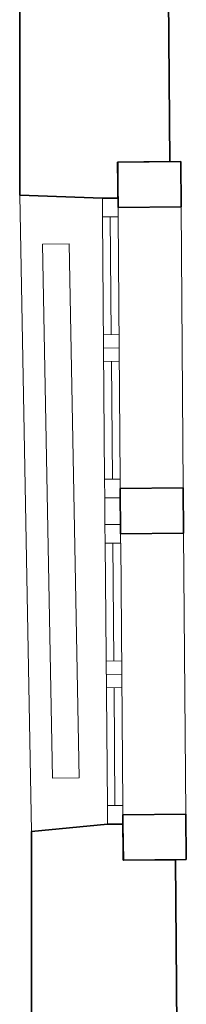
# Model space of a CAD drawing. Extents: x -142 to 528, y -48 to 546.
# Tile 26 of 28: x 284 to 297, y 316 to 389. Entities that reach past the tile are written whole.
import ezdxf
from ezdxf.lldxf.tags import DXFTag

# ---------------------------------------------------------------- set-up
doc = ezdxf.new("R2010")
doc.units = 0
doc.layers.get('0').update_dxf_attribs({"lineweight": 35})
for name, color, linetype, lineweight in [('5_OG-BESTAND', 7, 'Continuous', 25), ('5_OG-HLSE', 7, 'Continuous', 25), ('5_OG-NEU', 7, 'Continuous', 25)]:
    doc.layers.add(name, color=color, linetype=linetype, lineweight=lineweight)
tags = doc.linetypes.add('ALL_S14', pattern=[0.002, 0.001, -0.001]).pattern_tags.tags
tags[6:7] = [DXFTag(74, 4), DXFTag(75, 0), DXFTag(340, '0'), DXFTag(46, 1.0), DXFTag(50, 0.0), DXFTag(44, 0.0), DXFTag(45, 0.0)]
tags[4:5] = [DXFTag(74, 4), DXFTag(75, 0), DXFTag(340, '0'), DXFTag(46, 1.0), DXFTag(50, 0.0), DXFTag(44, 0.0), DXFTag(45, 0.0)]

# ---------------------------------------------------------------- blocks, each defined once
blk = doc.blocks.new('Referenz-A07AMIMB1N', base_point=(-124.39, -25.004))
at = {"layer": '5_OG-BESTAND', "color": 0, "lineweight": 35}
for p, q in [((284.464, 376.28), (284.464, 394.673)), ((284.464, 376.28), (284.464, 394.673)), ((295.613, 392.601), (295.723, 378.787)), ((295.613, 392.601), (295.723, 378.787)), ((291.811, 378.756), (296.551, 378.793)), ((291.838, 375.356), (291.811, 378.756)), ((291.832, 378.756), (291.829, 376.056)), ((291.832, 378.756), (291.829, 376.056)), ((295.723, 378.787), (291.832, 378.756)), ((295.723, 378.787), (291.832, 378.756)), ((296.551, 378.793), (296.577, 375.393)), ((290.67, 376.046), (284.464, 376.28)), ((290.67, 376.046), (284.464, 376.28)), ((291.829, 376.056), (290.67, 376.046)), ((291.829, 376.056), (290.67, 376.046)), ((296.577, 375.393), (291.838, 375.356)), ((292, 354.316), (296.73, 354.354)), ((292.027, 350.916), (292, 354.316)), ((296.73, 354.354), (296.757, 350.954)), ((296.757, 350.954), (292.027, 350.916)), ((292.202, 329.877), (296.932, 329.914)), ((292.229, 326.477), (292.202, 329.877)), ((296.932, 329.914), (296.959, 326.514)), ((285.348, 328.61), (291.048, 329.168)), ((291.048, 329.168), (292.208, 329.177)), ((292.208, 329.177), (292.244, 326.477)), ((285.348, 314.113), (285.348, 328.61)), ((296.959, 326.514), (292.229, 326.477)), ((292.244, 326.477), (296.14, 326.508)), ((296.14, 326.508), (296.25, 312.681))]:
    blk.add_line(p, q, dxfattribs=at)
at = {"layer": '5_OG-BESTAND', "color": 0, "lineweight": 18}
for p, q in [((291.811, 378.756), (296.551, 378.793)), ((291.838, 375.356), (291.811, 378.756)), ((296.551, 378.793), (296.577, 375.393)), ((296.577, 375.393), (291.838, 375.356)), ((292, 354.316), (296.73, 354.354)), ((292.027, 350.916), (292, 354.316)), ((296.73, 354.354), (296.757, 350.954)), ((296.757, 350.954), (292.027, 350.916)), ((292.202, 329.877), (296.932, 329.914)), ((292.229, 326.477), (292.202, 329.877)), ((296.932, 329.914), (296.959, 326.514)), ((296.959, 326.514), (292.229, 326.477))]:
    blk.add_line(p, q, dxfattribs=at)
at = {"layer": '5_OG-BESTAND', "color": 0, "lineweight": 13}
for p, q in [((284.464, 376.28), (285.348, 328.61)), ((296.577, 375.393), (296.73, 354.354)), ((296.757, 350.954), (296.932, 329.914))]:
    blk.add_line(p, q, dxfattribs=at)
at = {"layer": '5_OG-HLSE', "color": 0, "linetype": 'ALL_S14', "lineweight": 13, "ltscale": 0.13}
for p, q in [((286.181, 372.6), (288.181, 372.637)), ((286.923, 332.607), (286.181, 372.6)), ((288.181, 372.637), (288.923, 332.644)), ((288.923, 332.644), (286.923, 332.607)), ((286.923, 332.607), (286.923, 332.607)), ((288.923, 332.644), (288.923, 332.644))]:
    blk.add_line(p, q, dxfattribs=at)
at = {"layer": '5_OG-NEU', "color": 0, "lineweight": 18}
for p, q in [((290.67, 376.046), (291.829, 376.056)), ((290.681, 374.646), (290.67, 376.046)), ((291.829, 376.056), (291.841, 374.656)), ((290.68, 374.646), (291.84, 374.656)), ((290.835, 355.007), (290.68, 374.646)), ((291.841, 374.656), (290.681, 374.646)), ((291.84, 374.656), (291.995, 355.016)), ((291.995, 355.016), (290.835, 355.007)), ((290.883, 350.207), (292.042, 350.216)), ((291.037, 330.568), (290.883, 350.207)), ((292.042, 350.216), (292.197, 330.577)), ((292.197, 330.577), (291.037, 330.568)), ((291.037, 330.568), (292.197, 330.577)), ((291.048, 329.168), (291.037, 330.568)), ((292.197, 330.577), (292.208, 329.177)), ((292.208, 329.177), (291.048, 329.168))]:
    blk.add_line(p, q, dxfattribs=at)
at = {"layer": '5_OG-NEU', "color": 0, "lineweight": 13}
for p, q in [((290.67, 376.046), (291.829, 376.056)), ((290.681, 374.646), (290.67, 376.046)), ((291.829, 376.056), (291.841, 374.656)), ((290.68, 374.646), (291.84, 374.656)), ((290.835, 355.007), (290.68, 374.646)), ((291.841, 374.656), (290.681, 374.646)), ((291.26, 374.651), (291.33, 365.831)), ((291.84, 374.656), (291.995, 355.016)), ((291.909, 365.836), (290.75, 365.827)), ((291.917, 364.836), (290.758, 364.827)), ((291.925, 363.836), (290.766, 363.827)), ((291.345, 363.831), (291.415, 355.012)), ((290.835, 355.007), (291.995, 355.016)), ((290.835, 355.007), (291.995, 355.016)), ((291.995, 355.016), (290.835, 355.007)), ((290.846, 353.607), (290.835, 355.007)), ((290.846, 353.607), (290.835, 355.007)), ((291.995, 355.016), (292.006, 353.616)), ((291.995, 355.016), (292.006, 353.616)), ((292.006, 353.616), (290.846, 353.607)), ((292.006, 353.616), (290.846, 353.607)), ((290.846, 353.607), (290.861, 351.607)), ((290.861, 351.607), (292.021, 351.616)), ((290.861, 351.607), (292.021, 351.616)), ((290.873, 350.207), (290.861, 351.607)), ((290.873, 350.207), (290.861, 351.607)), ((292.021, 351.616), (292.033, 350.216)), ((292.021, 351.616), (292.033, 350.216)), ((292.033, 350.216), (290.873, 350.207)), ((292.033, 350.216), (290.873, 350.207)), ((290.883, 350.207), (292.042, 350.216)), ((291.037, 330.568), (290.883, 350.207)), ((291.453, 350.212), (291.522, 341.392)), ((292.042, 350.216), (292.197, 330.577)), ((292.102, 341.397), (290.942, 341.388)), ((292.11, 340.397), (290.95, 340.388)), ((292.118, 339.397), (290.958, 339.388)), ((291.538, 339.392), (291.607, 330.572)), ((291.037, 330.568), (292.197, 330.577)), ((292.197, 330.577), (291.037, 330.568)), ((291.048, 329.168), (291.037, 330.568)), ((292.197, 330.577), (292.208, 329.177)), ((292.208, 329.177), (291.048, 329.168))]:
    blk.add_line(p, q, dxfattribs=at)

msp = doc.modelspace()

# ---------------------------------------------------------------- block references
at = {"color": 251, "lineweight": 25, "ltscale": 0.25, "true_color": 0x585858}
msp.add_blockref('Referenz-A07AMIMB1N', (-124.39, -25.004), dxfattribs=at)

doc.saveas('drawing.dxf')
